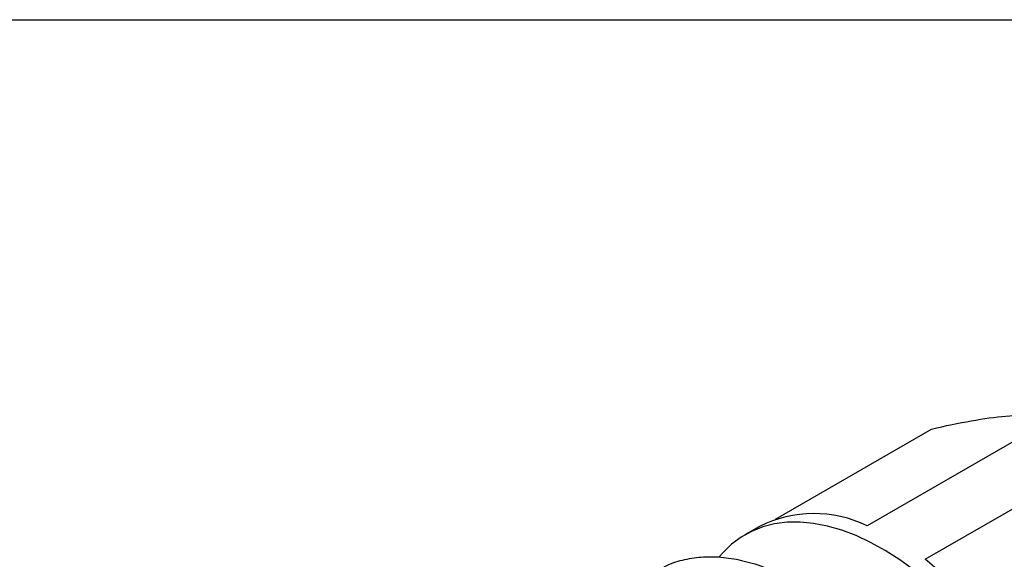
# Model space of a CAD drawing. Header units: inches. Extents: x 0 to 33, y 0 to 25.5.
# Tile 22 of 23: x 25.8 to 29.9, y 23.2 to 25.5. Entities that reach past the tile are written whole.
import ezdxf

# ---------------------------------------------------------------- set-up
doc = ezdxf.new("R2010")
doc.units = ezdxf.units.IN
doc.header["$LTSCALE"] = 3
doc.header["$MEASUREMENT"] = 0
doc.linetypes.add('SLD-Solid', pattern=[0])
doc.layers.add('SLD-DEFPOINTS', color=7, linetype='Continuous')

# ---------------------------------------------------------------- blocks, each defined once
blk = doc.blocks.new('Block2')
at = {"color": 7, "linetype": 'SLD-Solid', "lineweight": 18}
blk.add_line((33.0003, 25.5003), (0.0003, 25.5003), dxfattribs=at)

msp = doc.modelspace()

# ---------------------------------------------------------------- linework, layer by layer
at = {"color": 7, "linetype": 'SLD-Solid'}
msp.add_line((0.0003, 25.5003), (33.0003, 25.5003), dxfattribs=at)
for p, q in [((30.1517, 23.8286), (29.37, 23.3774)), ((28.9859, 23.405), (29.6405, 23.7829)), ((29.6132, 23.237), (30.3949, 23.6882)), ((28.9188, 23.3745), (28.8584, 23.3396))]:
    msp.add_line(p, q)
at = {"flags": 128}
msp.add_lwpolyline([(29.9532, 22.7614), (29.9048, 22.8328), (29.8538, 22.9015), (29.8003, 22.967), (29.7447, 23.0289), (29.6873, 23.087), (29.6285, 23.1408), (29.5685, 23.1901), (29.5077, 23.2345), (29.4465, 23.2738), (29.3852, 23.3079), (29.3241, 23.3364), (29.2637, 23.3593), (29.2043, 23.3764), (29.1461, 23.3876), (29.0896, 23.3928), (29.035, 23.3921), (28.9827, 23.3853), (28.9329, 23.3726), (28.886, 23.3541), (28.8423, 23.3298), (28.8019, 23.2998), (28.7651, 23.2644), (28.7502, 23.2473)], dxfattribs=at)
for centre, radius, start, end in [((29.1473, 22.9193), 0.5094, 64.0777, 116.6551), ((28.5039, 21.8218), 1.7982, 25.6813, 51.9079)]:
    msp.add_arc(centre, radius, start, end)
for points, knots in [([(29.6405, 23.7829), (29.6992, 23.7967), (29.7549, 23.8084), (29.8592, 23.8271), (29.9077, 23.834), (29.9959, 23.8419), (30.034, 23.8428), (30.0999, 23.8393), (30.1278, 23.835), (30.1517, 23.8286)], [0, 0, 0, 0, 0.25, 0.25, 0.5, 0.5, 0.75, 0.75, 1, 1, 1, 1]), ([(28.4925, 23.1901), (28.5058, 23.1979), (28.5409, 23.2186), (28.6053, 23.238), (28.6838, 23.2493), (28.7675, 23.2471), (28.855, 23.232), (28.9453, 23.204), (29.0373, 23.1635), (29.13, 23.1111), (29.2223, 23.0472), (29.313, 22.9727), (29.401, 22.8885), (29.4854, 22.7955), (29.5651, 22.6949), (29.6393, 22.5878), (29.7069, 22.4756), (29.7672, 22.3595), (29.8195, 22.2409), (29.8632, 22.1213), (29.8977, 22.002), (29.9225, 21.8846), (29.9382, 21.77), (29.9401, 21.6976), (29.9411, 21.6614)], [0, 0, 0, 0, 0.028439, 0.074703, 0.120968, 0.167233, 0.213498, 0.259763, 0.306028, 0.352292, 0.398557, 0.444822, 0.491087, 0.537352, 0.583617, 0.629881, 0.676146, 0.722411, 0.768676, 0.814941, 0.861206, 0.90747, 0.953735, 1, 1, 1, 1])]:
    msp.add_open_spline(points, degree=3, knots=knots)

# ---------------------------------------------------------------- block references
at = {"layer": 'SLD-DEFPOINTS'}
msp.add_blockref('Block2', (0, 0), dxfattribs=at)

doc.saveas('drawing.dxf')
